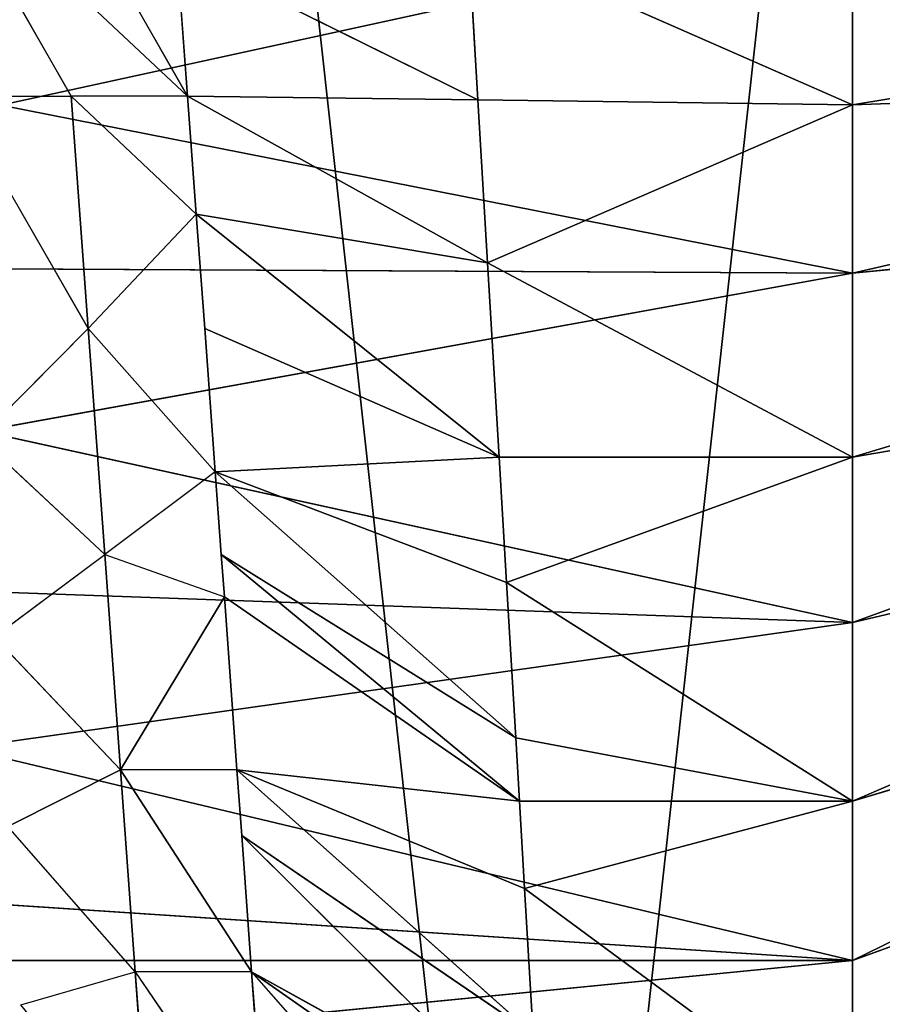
# Model space of a CAD drawing. Extents: x 143 to 263, y -61 to 82.
# Tile 203 of 256: x 159.19 to 159.838, y 71.487 to 72.227. Entities that reach past the tile are written whole.
import ezdxf

# ---------------------------------------------------------------- set-up
doc = ezdxf.new("R2010")
doc.units = 0
doc.header["$LTSCALE"] = 25.4
doc.layers.get('0').update_dxf_attribs({"color": 13, "linetype": 'CONTINUOUS'})

# ---------------------------------------------------------------- blocks, each defined once
blk = doc.blocks.new('ICE-BALL-8126_STL')
at = {"color": 41}
for p, q in [((10.0697, -44.04787, 96.88167), (10.03396, -43.04787, 95.8823)), ((10.0697, -44.04787, 96.88167), (10.03396, -43.04787, 95.8823)), ((10.1963, -44.04787, 92.99282), (10.09563, -43.04787, 93.98774)), ((10.1963, -44.04787, 92.99282), (10.09563, -43.04787, 93.98774)), ((10.33441, -44.04787, 96.85403), (10.16292, -43.04787, 95.86884)), ((10.33441, -44.04787, 96.85403), (10.16292, -43.04787, 95.86884)), ((10.45865, -44.04787, 93.03762), (10.22344, -43.04787, 94.00956)), ((10.45865, -44.04787, 93.03762), (10.22344, -43.04787, 94.00956)), ((10.59289, -44.04787, 96.7906), (10.28884, -43.04787, 95.83794)), ((10.59289, -44.04787, 96.7906), (10.28884, -43.04787, 95.83794)), ((10.71245, -44.04787, 93.11772), (10.34709, -43.04787, 94.04859)), ((10.71245, -44.04787, 93.11772), (10.34709, -43.04787, 94.04859)), ((10.0697, -44.04787, 96.88167), (9.8037, -44.04787, 96.87301)), ((10.0697, -44.04787, 96.88167), (9.8037, -44.04787, 96.87301)), ((9.9303, -44.04787, 92.98415), (10.1963, -44.04787, 92.99282)), ((10.07004, -44.68727, 92.98417), (9.9303, -44.04787, 92.98415)), ((10.07004, -44.68727, 92.98417), (9.9303, -44.04787, 92.98415)), ((9.9303, -44.04787, 92.98415), (10.1963, -44.04787, 92.99282)), ((9.94293, -44.3365, 96.88207), (10.0697, -44.04787, 96.88167)), ((9.94293, -44.3365, 96.88207), (10.0697, -44.04787, 96.88167)), ((10.066, -44.32915, 96.8818), (10.0697, -44.04787, 96.88167)), ((10.066, -44.32915, 96.8818), (10.0697, -44.04787, 96.88167)), ((10.0697, -44.04787, 96.88167), (10.18845, -44.32186, 96.87379)), ((10.33441, -44.04787, 96.85403), (10.0697, -44.04787, 96.88167)), ((10.0697, -44.04787, 96.88167), (10.18845, -44.32186, 96.87379)), ((10.33441, -44.04787, 96.85403), (10.0697, -44.04787, 96.88167)), ((10.07004, -44.68727, 92.98417), (10.1963, -44.04787, 92.99282)), ((10.07004, -44.68727, 92.98417), (10.1963, -44.04787, 92.99282)), ((10.18845, -44.32186, 96.87379), (10.33441, -44.04787, 96.85403)), ((10.18845, -44.32186, 96.87379), (10.33441, -44.04787, 96.85403)), ((10.1963, -44.04787, 92.99282), (10.19292, -44.69464, 92.99248)), ((10.1963, -44.04787, 92.99282), (10.19292, -44.69464, 92.99248)), ((10.1963, -44.04787, 92.99282), (10.31486, -44.70198, 93.0085)), ((10.1963, -44.04787, 92.99282), (10.31486, -44.70198, 93.0085)), ((10.1963, -44.04787, 92.99282), (10.45865, -44.04787, 93.03762)), ((10.1963, -44.04787, 92.99282), (10.45865, -44.04787, 93.03762)), ((10.45865, -44.04787, 93.03762), (10.31486, -44.70198, 93.0085)), ((10.45865, -44.04787, 93.03762), (10.31486, -44.70198, 93.0085)), ((10.33441, -44.04787, 96.85403), (10.3344, -44.31321, 96.85403)), ((10.33441, -44.04787, 96.85403), (10.3344, -44.31321, 96.85403)), ((10.4287, -44.30763, 96.83521), (10.33441, -44.04787, 96.85403)), ((10.4287, -44.30763, 96.83521), (10.33441, -44.04787, 96.85403)), ((10.59289, -44.04787, 96.7906), (10.33441, -44.04787, 96.85403)), ((10.59289, -44.04787, 96.7906), (10.33441, -44.04787, 96.85403)), ((10.4287, -44.30763, 96.83521), (10.59289, -44.04787, 96.7906)), ((10.4287, -44.30763, 96.83521), (10.59289, -44.04787, 96.7906)), ((10.45865, -44.04787, 93.03762), (10.43515, -44.70924, 93.03208)), ((10.45865, -44.04787, 93.03762), (10.43515, -44.70924, 93.03208)), ((10.45865, -44.04787, 93.03762), (10.71245, -44.04787, 93.11772)), ((10.55309, -44.71639, 93.063), (10.45865, -44.04787, 93.03762)), ((10.55309, -44.71639, 93.063), (10.45865, -44.04787, 93.03762)), ((10.45865, -44.04787, 93.03762), (10.71245, -44.04787, 93.11772)), ((10.54516, -44.30078, 96.80515), (10.59289, -44.04787, 96.7906)), ((10.54516, -44.30078, 96.80515), (10.59289, -44.04787, 96.7906)), ((10.55309, -44.71639, 93.063), (10.71245, -44.04787, 93.11772)), ((10.55309, -44.71639, 93.063), (10.71245, -44.04787, 93.11772)), ((10.59289, -44.04787, 96.7906), (10.65836, -44.29414, 96.76841)), ((10.84032, -44.04787, 96.69256), (10.59289, -44.04787, 96.7906)), ((10.59289, -44.04787, 96.7906), (10.65836, -44.29414, 96.76841)), ((10.59289, -44.04787, 96.7906), (10.59289, -44.29797, 96.7906)), ((10.59289, -44.04787, 96.7906), (10.59289, -44.29797, 96.7906)), ((10.84032, -44.04787, 96.69256), (10.59289, -44.04787, 96.7906)), ((10.84032, -44.04787, 96.69256), (10.65836, -44.29414, 96.76841)), ((10.84032, -44.04787, 96.69256), (10.65836, -44.29414, 96.76841)), ((10.66804, -44.72338, 93.10091), (10.71245, -44.04787, 93.11772)), ((10.66804, -44.72338, 93.10091), (10.71245, -44.04787, 93.11772)), ((10.71245, -44.04787, 93.11772), (10.71245, -44.72609, 93.11772)), ((10.71245, -44.04787, 93.11772), (10.95299, -44.04787, 93.23164)), ((10.77941, -44.73018, 93.14545), (10.71245, -44.04787, 93.11772)), ((10.77941, -44.73018, 93.14545), (10.71245, -44.04787, 93.11772)), ((10.71245, -44.04787, 93.11772), (10.71245, -44.72609, 93.11772)), ((10.71245, -44.04787, 93.11772), (10.95299, -44.04787, 93.23164)), ((10.72112, -44.49908, 96.32876), (10.97481, -44.27554, 96.62177)), ((10.72112, -44.49908, 96.32876), (10.97481, -44.27554, 96.62177)), ((10.56938, -44.51006, 96.39722), (10.76778, -44.28774, 96.7254)), ((10.56938, -44.51006, 96.39722), (10.76778, -44.28774, 96.7254)), ((10.6186, -44.50649, 96.37712), (10.84032, -44.28352, 96.69256)), ((10.6186, -44.50649, 96.37712), (10.84032, -44.28352, 96.69256)), ((10.6186, -44.50649, 96.37712), (10.76778, -44.28774, 96.7254)), ((10.6186, -44.50649, 96.37712), (10.76778, -44.28774, 96.7254)), ((10.65836, -44.29414, 96.76841), (10.76778, -44.28774, 96.7254)), ((10.65836, -44.29414, 96.76841), (10.76778, -44.28774, 96.7254)), ((10.72112, -44.49908, 96.32876), (10.87294, -44.28162, 96.67661)), ((10.72112, -44.49908, 96.32876), (10.87294, -44.28162, 96.67661)), ((10.72112, -44.49908, 96.32876), (10.84032, -44.28352, 96.69256)), ((10.72112, -44.49908, 96.32876), (10.84032, -44.28352, 96.69256)), ((10.56938, -44.51006, 96.39722), (10.65836, -44.29414, 96.76841)), ((10.56938, -44.51006, 96.39722), (10.65836, -44.29414, 96.76841)), ((10.59289, -44.29797, 96.7906), (10.65836, -44.29414, 96.76841)), ((10.59289, -44.29797, 96.7906), (10.65836, -44.29414, 96.76841)), ((10.34541, -44.52639, 96.46558), (10.54516, -44.30078, 96.80515)), ((10.34541, -44.52639, 96.46558), (10.54516, -44.30078, 96.80515)), ((10.40751, -44.52184, 96.45026), (10.54516, -44.30078, 96.80515)), ((10.40751, -44.52184, 96.45026), (10.54516, -44.30078, 96.80515)), ((10.4287, -44.30763, 96.83521), (10.54516, -44.30078, 96.80515)), ((10.4287, -44.30763, 96.83521), (10.54516, -44.30078, 96.80515)), ((10.43924, -44.51953, 96.44138), (10.59289, -44.29797, 96.7906)), ((10.43924, -44.51953, 96.44138), (10.59289, -44.29797, 96.7906)), ((10.54516, -44.30078, 96.80515), (10.59289, -44.29797, 96.7906)), ((10.54516, -44.30078, 96.80515), (10.59289, -44.29797, 96.7906)), ((10.56938, -44.51006, 96.39722), (10.59289, -44.29797, 96.7906)), ((10.56938, -44.51006, 96.39722), (10.59289, -44.29797, 96.7906)), ((10.3344, -44.31321, 96.85403), (10.4287, -44.30763, 96.83521)), ((10.3344, -44.31321, 96.85403), (10.4287, -44.30763, 96.83521)), ((10.4287, -44.30763, 96.83521), (10.34541, -44.52639, 96.46558)), ((10.4287, -44.30763, 96.83521), (10.34541, -44.52639, 96.46558)), ((10.3344, -44.31321, 96.85403), (10.15184, -44.54061, 96.49667)), ((10.3344, -44.31321, 96.85403), (10.15184, -44.54061, 96.49667)), ((10.18845, -44.32186, 96.87379), (10.3344, -44.31321, 96.85403)), ((10.18845, -44.32186, 96.87379), (10.3344, -44.31321, 96.85403)), ((10.3344, -44.31321, 96.85403), (10.23788, -44.53427, 96.48591)), ((10.3344, -44.31321, 96.85403), (10.23788, -44.53427, 96.48591)), ((10.3344, -44.31321, 96.85403), (10.34541, -44.52639, 96.46558)), ((10.3344, -44.31321, 96.85403), (10.34541, -44.52639, 96.46558)), ((10.18845, -44.32186, 96.87379), (10.06334, -44.54715, 96.50275)), ((10.18845, -44.32186, 96.87379), (10.06334, -44.54715, 96.50275)), ((10.066, -44.32915, 96.8818), (10.18845, -44.32186, 96.87379)), ((10.066, -44.32915, 96.8818), (10.18845, -44.32186, 96.87379)), ((10.18845, -44.32186, 96.87379), (10.15184, -44.54061, 96.49667)), ((10.18845, -44.32186, 96.87379), (10.15184, -44.54061, 96.49667)), ((9.94293, -44.3365, 96.88207), (10.066, -44.32915, 96.8818)), ((9.94293, -44.3365, 96.88207), (10.066, -44.32915, 96.8818)), ((10.066, -44.32915, 96.8818), (9.95402, -44.55525, 96.50335)), ((10.066, -44.32915, 96.8818), (9.95402, -44.55525, 96.50335)), ((10.066, -44.32915, 96.8818), (10.06334, -44.54715, 96.50275)), ((10.066, -44.32915, 96.8818), (10.06334, -44.54715, 96.50275)), ((10.72112, -44.58659, 96.32876), (10.86531, -44.48798, 96.24426)), ((10.72112, -44.49908, 96.32876), (10.7854, -44.49429, 96.29362)), ((10.72112, -44.49908, 96.32876), (10.56938, -44.59756, 96.39722)), ((10.6186, -44.50649, 96.37712), (10.72112, -44.49908, 96.32876)), ((10.72112, -44.49908, 96.32876), (10.72112, -44.58659, 96.32876)), ((10.43924, -44.51953, 96.44138), (10.56938, -44.51006, 96.39722)), ((10.43924, -44.51953, 96.44138), (10.56938, -44.51006, 96.39722)), ((10.56938, -44.51006, 96.39722), (10.6186, -44.50649, 96.37712)), ((10.56938, -44.51006, 96.39722), (10.56938, -44.59756, 96.39722)), ((10.34541, -44.52639, 96.46558), (10.40751, -44.52184, 96.45026)), ((10.40751, -44.52184, 96.45026), (10.43924, -44.51953, 96.44138)), ((10.40751, -44.60934, 96.45026), (10.43924, -44.51953, 96.44138)), ((10.56938, -44.59756, 96.39722), (10.43924, -44.51953, 96.44138)), ((10.56938, -44.59756, 96.39722), (10.43924, -44.51953, 96.44138)), ((10.23788, -44.53427, 96.48591), (10.34541, -44.52639, 96.46558)), ((10.34541, -44.52639, 96.46558), (10.23788, -44.62177, 96.48591)), ((10.34541, -44.52639, 96.46558), (10.40751, -44.60934, 96.45026)), ((10.15184, -44.54061, 96.49667), (10.23788, -44.53427, 96.48591)), ((10.06334, -44.54715, 96.50275), (9.88708, -44.64772, 96.49996)), ((9.95402, -44.55525, 96.50335), (10.06334, -44.54715, 96.50275)), ((10.06334, -44.54715, 96.50275), (10.15184, -44.54061, 96.49667)), ((10.15184, -44.54061, 96.49667), (10.06334, -44.63464, 96.50275)), ((10.06334, -44.54715, 96.50275), (10.06334, -44.63464, 96.50275)), ((10.23788, -44.62177, 96.48591), (10.15184, -44.54061, 96.49667)), ((10.86531, -44.57547, 96.24426), (10.72112, -44.58659, 96.32876)), ((10.86531, -44.57547, 96.24426), (10.72112, -44.58659, 96.32876)), ((10.56938, -44.59756, 96.39722), (10.72112, -44.58659, 96.32876)), ((10.56938, -44.59756, 96.39722), (10.72112, -44.58659, 96.32876)), ((10.72112, -44.58659, 96.32876), (10.61176, -44.68199, 96.38003)), ((10.74582, -44.67227, 96.31572), (10.72112, -44.58659, 96.32876)), ((10.56938, -44.59756, 96.39722), (10.40751, -44.60934, 96.45026)), ((10.56938, -44.59756, 96.39722), (10.40751, -44.60934, 96.45026)), ((10.46933, -44.69233, 96.43229), (10.56938, -44.59756, 96.39722)), ((10.56938, -44.59756, 96.39722), (10.61176, -44.68199, 96.38003)), ((10.23788, -44.62177, 96.48591), (10.40751, -44.60934, 96.45026)), ((10.23788, -44.62177, 96.48591), (10.40751, -44.60934, 96.45026)), ((10.40751, -44.60934, 96.45026), (10.31988, -44.70325, 96.47112)), ((10.46933, -44.69233, 96.43229), (10.40751, -44.60934, 96.45026)), ((10.06334, -44.63464, 96.50275), (10.23788, -44.62177, 96.48591)), ((10.06334, -44.63464, 96.50275), (10.23788, -44.62177, 96.48591)), ((10.06334, -44.72215, 96.50275), (10.23788, -44.62177, 96.48591)), ((10.23788, -44.62177, 96.48591), (10.31988, -44.70325, 96.47112)), ((9.88708, -44.73523, 96.49996), (10.06334, -44.63464, 96.50275)), ((10.06334, -44.72215, 96.50275), (10.06334, -44.63464, 96.50275))]:
    blk.add_line(p, q, dxfattribs=at)
mesh = blk.add_polyface(dxfattribs=at)
corners = [(0, -44.86023, 75.32821), (21.2, -42.56977, 70.83291), (0, -42.56977, 70.83291), (21.2, -44.86023, 75.32821)]
mesh.append_faces([[corners[k] for k in face] for face in [(0, 1, 2), (1, 0, 3)]], dxfattribs={"vtx0": -1, "color": 41})
mesh = blk.add_polyface(dxfattribs=at)
corners = [(0, -42.56977, 119.03291), (21.2, -44.86023, 114.53761), (0, -44.86023, 114.53761), (21.2, -42.56977, 119.03291)]
mesh.append_faces([[corners[k] for k in face] for face in [(0, 1, 2), (1, 0, 3)]], dxfattribs={"vtx0": -1, "color": 41})
mesh = blk.add_polyface(dxfattribs=at)
corners = [(23, -43.01612, 121.76772), (0, -45.5517, 117.2876), (23, -45.5517, 117.2876), (0, -43.01612, 121.76772)]
mesh.append_faces([[corners[k] for k in face] for face in [(0, 1, 2), (1, 0, 3)]], dxfattribs={"vtx0": -1, "color": 41})
mesh = blk.add_polyface(dxfattribs=at)
corners = [(23, -45.5517, 72.57822), (0, -43.01612, 68.0981), (23, -43.01612, 68.0981), (0, -45.5517, 72.57822)]
mesh.append_faces([[corners[k] for k in face] for face in [(0, 1, 2), (1, 0, 3)]], dxfattribs={"vtx0": -1, "color": 41})
mesh = blk.add_polyface(dxfattribs=at)
corners = [(9.90437, -43.04787, 95.87808), (10.0697, -44.04787, 96.88167), (9.8037, -44.04787, 96.87301), (10.03396, -43.04787, 95.8823)]
mesh.append_faces([[corners[k] for k in face] for face in [(0, 1, 2), (1, 0, 3)]], dxfattribs={"vtx0": -1, "color": 41})
mesh = blk.add_polyface(dxfattribs=at)
corners = [(10.1963, -44.04787, 92.99282), (9.96604, -43.04787, 93.98352), (9.9303, -44.04787, 92.98415), (10.09563, -43.04787, 93.98774)]
mesh.append_faces([[corners[k] for k in face] for face in [(0, 1, 2), (1, 0, 3)]], dxfattribs={"vtx0": -1, "color": 41})
mesh = blk.add_polyface(dxfattribs=at)
corners = [(10.33441, -44.04787, 96.85403), (10.03396, -43.04787, 95.8823), (10.16292, -43.04787, 95.86884), (10.0697, -44.04787, 96.88167)]
mesh.append_faces([[corners[k] for k in face] for face in [(0, 1, 2), (1, 0, 3)]], dxfattribs={"vtx0": -1, "color": 41})
mesh = blk.add_polyface(dxfattribs=at)
corners = [(10.45865, -44.04787, 93.03762), (10.09563, -43.04787, 93.98774), (10.1963, -44.04787, 92.99282), (10.22344, -43.04787, 94.00956)]
mesh.append_faces([[corners[k] for k in face] for face in [(0, 1, 2), (1, 0, 3)]], dxfattribs={"vtx0": -1, "color": 41})
mesh = blk.add_polyface(dxfattribs=at)
corners = [(10.59289, -44.04787, 96.7906), (10.16292, -43.04787, 95.86884), (10.28884, -43.04787, 95.83794), (10.33441, -44.04787, 96.85403)]
mesh.append_faces([[corners[k] for k in face] for face in [(0, 1, 2), (1, 0, 3)]], dxfattribs={"vtx0": -1, "color": 41})
mesh = blk.add_polyface(dxfattribs=at)
corners = [(10.71245, -44.04787, 93.11772), (10.22344, -43.04787, 94.00956), (10.45865, -44.04787, 93.03762), (10.34709, -43.04787, 94.04859)]
mesh.append_faces([[corners[k] for k in face] for face in [(0, 1, 2), (1, 0, 3)]], dxfattribs={"vtx0": -1, "color": 41})
mesh = blk.add_polyface(dxfattribs=at)
corners = [(10.84032, -44.04787, 96.69256), (10.28884, -43.04787, 95.83794), (10.40939, -43.04787, 95.79018), (10.59289, -44.04787, 96.7906)]
mesh.append_faces([[corners[k] for k in face] for face in [(0, 1, 2), (1, 0, 3)]], dxfattribs={"vtx0": -1, "color": 41})
mesh = blk.add_polyface(dxfattribs=at)
corners = [(10.95299, -44.04787, 93.23164), (10.34709, -43.04787, 94.04859), (10.71245, -44.04787, 93.11772), (10.46428, -43.04787, 94.10409)]
mesh.append_faces([[corners[k] for k in face] for face in [(0, 1, 2), (1, 0, 3)]], dxfattribs={"vtx0": -1, "color": 41})
mesh = blk.add_polyface(dxfattribs=at)
corners = [(11.0721, -44.04787, 96.56174), (10.40939, -43.04787, 95.79018), (10.5223, -43.04787, 95.72645), (10.84032, -44.04787, 96.69256)]
mesh.append_faces([[corners[k] for k in face] for face in [(0, 1, 2), (1, 0, 3)]], dxfattribs={"vtx0": -1, "color": 41})
mesh = blk.add_polyface(dxfattribs=at)
corners = [(10.46428, -43.04787, 94.10409), (10.95299, -44.04787, 93.23164), (11.06686, -44.04787, 93.30064)]
mesh.append_faces([[corners[k] for k in face] for face in [(0, 1, 2)]], dxfattribs={"color": 41})
mesh = blk.add_polyface(dxfattribs=at)
corners = [(10.57281, -43.04787, 94.17503), (10.46428, -43.04787, 94.10409), (11.06686, -44.04787, 93.30064)]
mesh.append_faces([[corners[k] for k in face] for face in [(0, 1, 2)]], dxfattribs={"color": 41})
mesh = blk.add_polyface(dxfattribs=at)
corners = [(11.2839, -44.04787, 96.4006), (10.5223, -43.04787, 95.72645), (10.62549, -43.04787, 95.64793), (11.0721, -44.04787, 96.56174)]
mesh.append_faces([[corners[k] for k in face] for face in [(0, 1, 2), (1, 0, 3)]], dxfattribs={"vtx0": -1, "color": 41})
mesh = blk.add_polyface(dxfattribs=at)
corners = [(10.67067, -43.04787, 94.26009), (10.57281, -43.04787, 94.17503), (11.16188, -44.05397, 93.36685)]
mesh.append_faces([[corners[k] for k in face] for face in [(0, 1, 2)]], dxfattribs={"color": 41})
mesh = blk.add_polyface(dxfattribs=at)
corners = [(10.57281, -43.04787, 94.17503), (11.06686, -44.04787, 93.30064), (11.16188, -44.05397, 93.36685)]
mesh.append_faces([[corners[k] for k in face] for face in [(0, 1, 2)]], dxfattribs={"color": 41})
mesh = blk.add_polyface(dxfattribs=at)
corners = [(11.4718, -44.04787, 96.2121), (10.62549, -43.04787, 95.64793), (10.71703, -43.04787, 95.55611), (11.2839, -44.04787, 96.4006)]
mesh.append_faces([[corners[k] for k in face] for face in [(0, 1, 2), (1, 0, 3)]], dxfattribs={"vtx0": -1, "color": 41})
mesh = blk.add_polyface(dxfattribs=at)
corners = [(11.55188, -44.04787, 93.75216), (10.67067, -43.04787, 94.26009), (11.37664, -44.04787, 93.55184), (10.75604, -43.04787, 94.35767)]
mesh.append_faces([[corners[k] for k in face] for face in [(0, 1, 2), (1, 0, 3)]], dxfattribs={"vtx0": -1, "color": 41})
mesh = blk.add_polyface(dxfattribs=at)
corners = [(10.67067, -43.04787, 94.26009), (11.16188, -44.05397, 93.36685), (11.37664, -44.04787, 93.55184)]
mesh.append_faces([[corners[k] for k in face] for face in [(0, 1, 2)]], dxfattribs={"color": 41})
mesh = blk.add_polyface(dxfattribs=at)
corners = [(11.63227, -44.04787, 95.99977), (10.71703, -43.04787, 95.55611), (10.79521, -43.04787, 95.45267), (11.4718, -44.04787, 96.2121)]
mesh.append_faces([[corners[k] for k in face] for face in [(0, 1, 2), (1, 0, 3)]], dxfattribs={"vtx0": -1, "color": 41})
mesh = blk.add_polyface(dxfattribs=at)
corners = [(10.0697, -44.04787, 96.88167), (9.94293, -44.3365, 96.88207), (9.8037, -44.04787, 96.87301)]
mesh.append_faces([[corners[k] for k in face] for face in [(0, 1, 2)]], dxfattribs={"color": 41})
mesh = blk.add_polyface(dxfattribs=at)
corners = [(10.1963, -44.04787, 92.99282), (9.9303, -44.04787, 92.98415), (10.07004, -44.68727, 92.98417)]
mesh.append_faces([[corners[k] for k in face] for face in [(0, 1, 2)]], dxfattribs={"color": 41})
mesh = blk.add_polyface(dxfattribs=at)
corners = [(10.07004, -44.68727, 92.98417), (9.9303, -44.04787, 92.98415), (9.93031, -44.67893, 92.98415)]
mesh.append_faces([[corners[k] for k in face] for face in [(0, 1, 2)]], dxfattribs={"color": 41})
mesh = blk.add_polyface(dxfattribs=at)
corners = [(10.0697, -44.04787, 96.88167), (10.066, -44.32915, 96.8818), (9.94293, -44.3365, 96.88207)]
mesh.append_faces([[corners[k] for k in face] for face in [(0, 1, 2)]], dxfattribs={"color": 41})
mesh = blk.add_polyface(dxfattribs=at)
corners = [(10.18845, -44.32186, 96.87379), (10.066, -44.32915, 96.8818), (10.0697, -44.04787, 96.88167)]
mesh.append_faces([[corners[k] for k in face] for face in [(0, 1, 2)]], dxfattribs={"color": 41})
mesh = blk.add_polyface(dxfattribs=at)
corners = [(10.33441, -44.04787, 96.85403), (10.18845, -44.32186, 96.87379), (10.0697, -44.04787, 96.88167)]
mesh.append_faces([[corners[k] for k in face] for face in [(0, 1, 2)]], dxfattribs={"color": 41})
mesh = blk.add_polyface(dxfattribs=at)
corners = [(10.1963, -44.04787, 92.99282), (10.07004, -44.68727, 92.98417), (10.19292, -44.69464, 92.99248)]
mesh.append_faces([[corners[k] for k in face] for face in [(0, 1, 2)]], dxfattribs={"color": 41})
mesh = blk.add_polyface(dxfattribs=at)
corners = [(10.33441, -44.04787, 96.85403), (10.3344, -44.31321, 96.85403), (10.18845, -44.32186, 96.87379)]
mesh.append_faces([[corners[k] for k in face] for face in [(0, 1, 2)]], dxfattribs={"color": 41})
mesh = blk.add_polyface(dxfattribs=at)
corners = [(10.31486, -44.70198, 93.0085), (10.1963, -44.04787, 92.99282), (10.19292, -44.69464, 92.99248)]
mesh.append_faces([[corners[k] for k in face] for face in [(0, 1, 2)]], dxfattribs={"color": 41})
mesh = blk.add_polyface(dxfattribs=at)
corners = [(10.45865, -44.04787, 93.03762), (10.1963, -44.04787, 92.99282), (10.31486, -44.70198, 93.0085)]
mesh.append_faces([[corners[k] for k in face] for face in [(0, 1, 2)]], dxfattribs={"color": 41})
mesh = blk.add_polyface(dxfattribs=at)
corners = [(10.45865, -44.04787, 93.03762), (10.31486, -44.70198, 93.0085), (10.43515, -44.70924, 93.03208)]
mesh.append_faces([[corners[k] for k in face] for face in [(0, 1, 2)]], dxfattribs={"color": 41})
mesh = blk.add_polyface(dxfattribs=at)
corners = [(10.4287, -44.30763, 96.83521), (10.3344, -44.31321, 96.85403), (10.33441, -44.04787, 96.85403)]
mesh.append_faces([[corners[k] for k in face] for face in [(0, 1, 2)]], dxfattribs={"color": 41})
mesh = blk.add_polyface(dxfattribs=at)
corners = [(10.59289, -44.04787, 96.7906), (10.4287, -44.30763, 96.83521), (10.33441, -44.04787, 96.85403)]
mesh.append_faces([[corners[k] for k in face] for face in [(0, 1, 2)]], dxfattribs={"color": 41})
mesh = blk.add_polyface(dxfattribs=at)
corners = [(10.59289, -44.04787, 96.7906), (10.54516, -44.30078, 96.80515), (10.4287, -44.30763, 96.83521)]
mesh.append_faces([[corners[k] for k in face] for face in [(0, 1, 2)]], dxfattribs={"color": 41})
mesh = blk.add_polyface(dxfattribs=at)
corners = [(10.55309, -44.71639, 93.063), (10.45865, -44.04787, 93.03762), (10.43515, -44.70924, 93.03208)]
mesh.append_faces([[corners[k] for k in face] for face in [(0, 1, 2)]], dxfattribs={"color": 41})
mesh = blk.add_polyface(dxfattribs=at)
corners = [(10.71245, -44.04787, 93.11772), (10.45865, -44.04787, 93.03762), (10.55309, -44.71639, 93.063)]
mesh.append_faces([[corners[k] for k in face] for face in [(0, 1, 2)]], dxfattribs={"color": 41})
mesh = blk.add_polyface(dxfattribs=at)
corners = [(10.59289, -44.29797, 96.7906), (10.54516, -44.30078, 96.80515), (10.59289, -44.04787, 96.7906)]
mesh.append_faces([[corners[k] for k in face] for face in [(0, 1, 2)]], dxfattribs={"color": 41})
mesh = blk.add_polyface(dxfattribs=at)
corners = [(10.71245, -44.04787, 93.11772), (10.55309, -44.71639, 93.063), (10.66804, -44.72338, 93.10091)]
mesh.append_faces([[corners[k] for k in face] for face in [(0, 1, 2)]], dxfattribs={"color": 41})
mesh = blk.add_polyface(dxfattribs=at)
corners = [(10.84032, -44.04787, 96.69256), (10.65836, -44.29414, 96.76841), (10.59289, -44.04787, 96.7906)]
mesh.append_faces([[corners[k] for k in face] for face in [(0, 1, 2)]], dxfattribs={"color": 41})
mesh = blk.add_polyface(dxfattribs=at)
corners = [(10.65836, -44.29414, 96.76841), (10.59289, -44.29797, 96.7906), (10.59289, -44.04787, 96.7906)]
mesh.append_faces([[corners[k] for k in face] for face in [(0, 1, 2)]], dxfattribs={"color": 41})
mesh = blk.add_polyface(dxfattribs=at)
corners = [(10.84032, -44.04787, 96.69256), (10.76778, -44.28774, 96.7254), (10.65836, -44.29414, 96.76841)]
mesh.append_faces([[corners[k] for k in face] for face in [(0, 1, 2)]], dxfattribs={"color": 41})
mesh = blk.add_polyface(dxfattribs=at)
corners = [(10.71245, -44.04787, 93.11772), (10.66804, -44.72338, 93.10091), (10.71245, -44.72609, 93.11772)]
mesh.append_faces([[corners[k] for k in face] for face in [(0, 1, 2)]], dxfattribs={"color": 41})
mesh = blk.add_polyface(dxfattribs=at)
corners = [(10.77941, -44.73018, 93.14545), (10.95299, -44.04787, 93.23164), (10.71245, -44.04787, 93.11772), (10.88665, -44.73676, 93.19615)]
mesh.append_faces([[corners[k] for k in face] for face in [(0, 1, 2), (1, 0, 3)]], dxfattribs={"vtx0": -1, "color": 41})
mesh = blk.add_polyface(dxfattribs=at)
corners = [(10.77941, -44.73018, 93.14545), (10.71245, -44.04787, 93.11772), (10.71245, -44.72609, 93.11772)]
mesh.append_faces([[corners[k] for k in face] for face in [(0, 1, 2)]], dxfattribs={"color": 41})
mesh = blk.add_polyface(dxfattribs=at)
corners = [(10.87294, -44.28162, 96.67661), (10.97481, -44.27554, 96.62177), (10.72112, -44.49908, 96.32876)]
mesh.append_faces([[corners[k] for k in face] for face in [(0, 1, 2)]], dxfattribs={"color": 41})
mesh = blk.add_polyface(dxfattribs=at)
corners = [(10.97481, -44.27554, 96.62177), (10.7854, -44.49429, 96.29362), (10.72112, -44.49908, 96.32876)]
mesh.append_faces([[corners[k] for k in face] for face in [(0, 1, 2)]], dxfattribs={"color": 41})
mesh = blk.add_polyface(dxfattribs=at)
corners = [(10.65836, -44.29414, 96.76841), (10.76778, -44.28774, 96.7254), (10.56938, -44.51006, 96.39722)]
mesh.append_faces([[corners[k] for k in face] for face in [(0, 1, 2)]], dxfattribs={"color": 41})
mesh = blk.add_polyface(dxfattribs=at)
corners = [(10.76778, -44.28774, 96.7254), (10.6186, -44.50649, 96.37712), (10.56938, -44.51006, 96.39722)]
mesh.append_faces([[corners[k] for k in face] for face in [(0, 1, 2)]], dxfattribs={"color": 41})
mesh = blk.add_polyface(dxfattribs=at)
corners = [(10.76778, -44.28774, 96.7254), (10.84032, -44.28352, 96.69256), (10.6186, -44.50649, 96.37712)]
mesh.append_faces([[corners[k] for k in face] for face in [(0, 1, 2)]], dxfattribs={"color": 41})
mesh = blk.add_polyface(dxfattribs=at)
corners = [(10.84032, -44.28352, 96.69256), (10.72112, -44.49908, 96.32876), (10.6186, -44.50649, 96.37712)]
mesh.append_faces([[corners[k] for k in face] for face in [(0, 1, 2)]], dxfattribs={"color": 41})
mesh = blk.add_polyface(dxfattribs=at)
corners = [(10.84032, -44.28352, 96.69256), (10.87294, -44.28162, 96.67661), (10.72112, -44.49908, 96.32876)]
mesh.append_faces([[corners[k] for k in face] for face in [(0, 1, 2)]], dxfattribs={"color": 41})
mesh = blk.add_polyface(dxfattribs=at)
corners = [(10.59289, -44.29797, 96.7906), (10.65836, -44.29414, 96.76841), (10.56938, -44.51006, 96.39722)]
mesh.append_faces([[corners[k] for k in face] for face in [(0, 1, 2)]], dxfattribs={"color": 41})
mesh = blk.add_polyface(dxfattribs=at)
corners = [(10.4287, -44.30763, 96.83521), (10.54516, -44.30078, 96.80515), (10.34541, -44.52639, 96.46558)]
mesh.append_faces([[corners[k] for k in face] for face in [(0, 1, 2)]], dxfattribs={"color": 41})
mesh = blk.add_polyface(dxfattribs=at)
corners = [(10.54516, -44.30078, 96.80515), (10.40751, -44.52184, 96.45026), (10.34541, -44.52639, 96.46558)]
mesh.append_faces([[corners[k] for k in face] for face in [(0, 1, 2)]], dxfattribs={"color": 41})
mesh = blk.add_polyface(dxfattribs=at)
corners = [(10.40751, -44.52184, 96.45026), (10.59289, -44.29797, 96.7906), (10.43924, -44.51953, 96.44138), (10.54516, -44.30078, 96.80515)]
mesh.append_faces([[corners[k] for k in face] for face in [(0, 1, 2), (1, 0, 3)]], dxfattribs={"vtx0": -1, "color": 41})
mesh = blk.add_polyface(dxfattribs=at)
corners = [(10.59289, -44.29797, 96.7906), (10.56938, -44.51006, 96.39722), (10.43924, -44.51953, 96.44138)]
mesh.append_faces([[corners[k] for k in face] for face in [(0, 1, 2)]], dxfattribs={"color": 41})
mesh = blk.add_polyface(dxfattribs=at)
corners = [(10.3344, -44.31321, 96.85403), (10.4287, -44.30763, 96.83521), (10.34541, -44.52639, 96.46558)]
mesh.append_faces([[corners[k] for k in face] for face in [(0, 1, 2)]], dxfattribs={"color": 41})
mesh = blk.add_polyface(dxfattribs=at)
corners = [(10.3344, -44.31321, 96.85403), (10.23788, -44.53427, 96.48591), (10.15184, -44.54061, 96.49667)]
mesh.append_faces([[corners[k] for k in face] for face in [(0, 1, 2)]], dxfattribs={"color": 41})
mesh = blk.add_polyface(dxfattribs=at)
corners = [(10.18845, -44.32186, 96.87379), (10.3344, -44.31321, 96.85403), (10.15184, -44.54061, 96.49667)]
mesh.append_faces([[corners[k] for k in face] for face in [(0, 1, 2)]], dxfattribs={"color": 41})
mesh = blk.add_polyface(dxfattribs=at)
corners = [(10.3344, -44.31321, 96.85403), (10.34541, -44.52639, 96.46558), (10.23788, -44.53427, 96.48591)]
mesh.append_faces([[corners[k] for k in face] for face in [(0, 1, 2)]], dxfattribs={"color": 41})
mesh = blk.add_polyface(dxfattribs=at)
corners = [(10.18845, -44.32186, 96.87379), (10.15184, -44.54061, 96.49667), (10.06334, -44.54715, 96.50275)]
mesh.append_faces([[corners[k] for k in face] for face in [(0, 1, 2)]], dxfattribs={"color": 41})
mesh = blk.add_polyface(dxfattribs=at)
corners = [(10.066, -44.32915, 96.8818), (10.18845, -44.32186, 96.87379), (10.06334, -44.54715, 96.50275)]
mesh.append_faces([[corners[k] for k in face] for face in [(0, 1, 2)]], dxfattribs={"color": 41})
mesh = blk.add_polyface(dxfattribs=at)
corners = [(9.94293, -44.3365, 96.88207), (10.066, -44.32915, 96.8818), (9.95402, -44.55525, 96.50335)]
mesh.append_faces([[corners[k] for k in face] for face in [(0, 1, 2)]], dxfattribs={"color": 41})
mesh = blk.add_polyface(dxfattribs=at)
corners = [(10.066, -44.32915, 96.8818), (10.06334, -44.54715, 96.50275), (9.95402, -44.55525, 96.50335)]
mesh.append_faces([[corners[k] for k in face] for face in [(0, 1, 2)]], dxfattribs={"color": 41})
mesh = blk.add_polyface(dxfattribs=at)
corners = [(10.86531, -44.57547, 96.24426), (10.72112, -44.58659, 96.32876), (10.86531, -44.48798, 96.24426)]
mesh.append_faces([[corners[k] for k in face] for face in [(0, 1, 2)]], dxfattribs={"color": 41})
mesh = blk.add_polyface(dxfattribs=at)
corners = [(10.72112, -44.58659, 96.32876), (10.56938, -44.59756, 96.39722), (10.72112, -44.49908, 96.32876)]
mesh.append_faces([[corners[k] for k in face] for face in [(0, 1, 2)]], dxfattribs={"color": 41})
mesh = blk.add_polyface(dxfattribs=at)
corners = [(10.56938, -44.59756, 96.39722), (10.43924, -44.51953, 96.44138), (10.56938, -44.51006, 96.39722)]
mesh.append_faces([[corners[k] for k in face] for face in [(0, 1, 2)]], dxfattribs={"color": 41})
mesh = blk.add_polyface(dxfattribs=at)
corners = [(10.56938, -44.59756, 96.39722), (10.40751, -44.60934, 96.45026), (10.43924, -44.51953, 96.44138)]
mesh.append_faces([[corners[k] for k in face] for face in [(0, 1, 2)]], dxfattribs={"color": 41})
mesh = blk.add_polyface(dxfattribs=at)
corners = [(10.40751, -44.60934, 96.45026), (10.23788, -44.62177, 96.48591), (10.34541, -44.52639, 96.46558)]
mesh.append_faces([[corners[k] for k in face] for face in [(0, 1, 2)]], dxfattribs={"color": 41})
mesh = blk.add_polyface(dxfattribs=at)
corners = [(10.06334, -44.54715, 96.50275), (9.88708, -44.73523, 96.49996), (9.88708, -44.64772, 96.49996), (10.06334, -44.63464, 96.50275)]
mesh.append_faces([[corners[k] for k in face] for face in [(0, 1, 2), (1, 0, 3)]], dxfattribs={"vtx0": -1, "color": 41})
mesh = blk.add_polyface(dxfattribs=at)
corners = [(10.23788, -44.62177, 96.48591), (10.06334, -44.63464, 96.50275), (10.15184, -44.54061, 96.49667)]
mesh.append_faces([[corners[k] for k in face] for face in [(0, 1, 2)]], dxfattribs={"color": 41})
mesh = blk.add_polyface(dxfattribs=at)
corners = [(10.86531, -44.57547, 96.24426), (10.74582, -44.67227, 96.31572), (10.72112, -44.58659, 96.32876)]
mesh.append_faces([[corners[k] for k in face] for face in [(0, 1, 2)]], dxfattribs={"color": 41})
mesh = blk.add_polyface(dxfattribs=at)
corners = [(10.72112, -44.58659, 96.32876), (10.61176, -44.68199, 96.38003), (10.56938, -44.59756, 96.39722)]
mesh.append_faces([[corners[k] for k in face] for face in [(0, 1, 2)]], dxfattribs={"color": 41})
mesh = blk.add_polyface(dxfattribs=at)
corners = [(10.56938, -44.59756, 96.39722), (10.46933, -44.69233, 96.43229), (10.40751, -44.60934, 96.45026)]
mesh.append_faces([[corners[k] for k in face] for face in [(0, 1, 2)]], dxfattribs={"color": 41})
mesh = blk.add_polyface(dxfattribs=at)
corners = [(10.40751, -44.60934, 96.45026), (10.31988, -44.70325, 96.47112), (10.23788, -44.62177, 96.48591)]
mesh.append_faces([[corners[k] for k in face] for face in [(0, 1, 2)]], dxfattribs={"color": 41})
mesh = blk.add_polyface(dxfattribs=at)
corners = [(10.23788, -44.62177, 96.48591), (10.06334, -44.72215, 96.50275), (10.06334, -44.63464, 96.50275)]
mesh.append_faces([[corners[k] for k in face] for face in [(0, 1, 2)]], dxfattribs={"color": 41})

msp = doc.modelspace()

# ---------------------------------------------------------------- block references
at = {"color": 0, "rotation": 270}
msp.add_blockref('ICE-BALL-8126_STL', (203.86356, 82.23263), dxfattribs=at)

doc.saveas('drawing.dxf')
